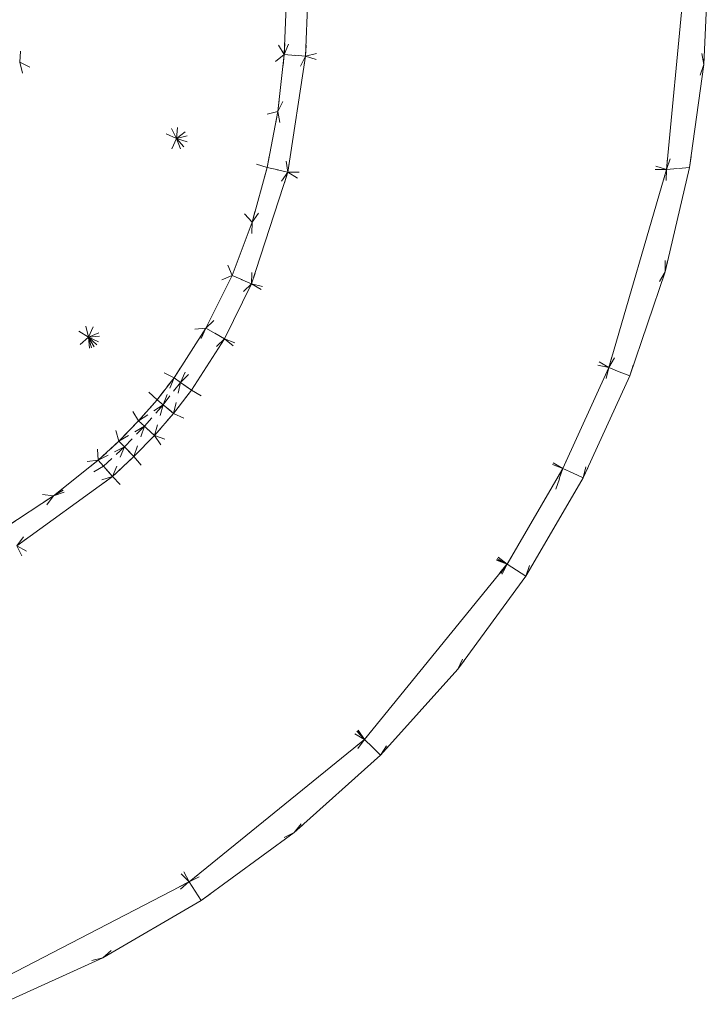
# Model space of a CAD drawing. Header units: millimetres. Extents: x 1700 to 4670, y 990 to 3874.
# Tile 41 of 110: x 3169.46 to 3175.61, y 1818.12 to 1826.92. Entities that reach past the tile are written whole.
import ezdxf

# ---------------------------------------------------------------- set-up
doc = ezdxf.new("R2010")
doc.units = ezdxf.units.MM
doc.linetypes.add('Wipeout_Contour', pattern=[1000, 0, -1000])
doc.layers.add('Nowe_320-W Umeblowanie', color=252, linetype='Continuous')
doc.layers.add('Nowe_320-W Umeblowanie_Nr_pióra__2', color=252, linetype='Continuous', lineweight=13)

msp = doc.modelspace()

# ---------------------------------------------------------------- linework, layer by layer
at = {"layer": 'Nowe_320-W Umeblowanie', "color": 252, "linetype": 'Wipeout_Contour', "lineweight": 0, "ltscale": 45329.883779}
msp.add_line((3169.4596, 1826.5372), (3169.5791, 1828.3996), dxfattribs=at)
at = {"layer": 'Nowe_320-W Umeblowanie', "color": 252, "linetype": 'Wipeout_Contour', "lineweight": 0, "ltscale": 45371.945593}
for p, q in [((3169.5791, 1828.3996), (3169.4596, 1826.5372)), ((3170.8589, 1825.8545), (3169.5791, 1828.3996)), ((3169.4596, 1826.5372), (3170.8589, 1825.8545))]:
    msp.add_line(p, q, dxfattribs=at)
at = {"layer": 'Nowe_320-W Umeblowanie', "color": 252, "linetype": 'Wipeout_Contour', "lineweight": 0, "ltscale": 45374.189485}
for p, q in [((3169.5791, 1828.3996), (3170.8589, 1825.8545)), ((3170.8589, 1825.8545), (3171.0349, 1827.864))]:
    msp.add_line(p, q, dxfattribs=at)
at = {"layer": 'Nowe_320-W Umeblowanie', "color": 252, "linetype": 'Wipeout_Contour', "lineweight": 0, "ltscale": 45403.689637}
for p, q in [((3171.0349, 1827.864), (3170.8589, 1825.8545)), ((3171.8225, 1826.6055), (3171.0349, 1827.864)), ((3170.8589, 1825.8545), (3171.8225, 1826.6055))]:
    msp.add_line(p, q, dxfattribs=at)
at = {"layer": 'Nowe_320-W Umeblowanie', "color": 252, "linetype": 'Wipeout_Contour', "lineweight": 0, "ltscale": 45402.133271}
for p, q in [((3171.0349, 1827.864), (3171.8225, 1826.6055)), ((3171.8225, 1826.6055), (3171.8436, 1827.1295))]:
    msp.add_line(p, q, dxfattribs=at)
at = {"layer": 'Nowe_320-W Umeblowanie', "color": 252, "linetype": 'Wipeout_Contour', "lineweight": 0, "ltscale": 45441.699894}
for p, q in [((3172.0128, 1826.5905), (3175.4093, 1827.4147)), ((3172.035, 1827.1281), (3172.0128, 1826.5905))]:
    msp.add_line(p, q, dxfattribs=at)
at = {"layer": 'Nowe_320-W Umeblowanie', "color": 252, "linetype": 'Wipeout_Contour', "lineweight": 0, "ltscale": 45475.387583}
for p, q in [((3175.4093, 1827.4147), (3172.0128, 1826.5905)), ((3175.2358, 1825.5785), (3175.4093, 1827.4147)), ((3172.0128, 1826.5905), (3175.2358, 1825.5785))]:
    msp.add_line(p, q, dxfattribs=at)
at = {"layer": 'Nowe_320-W Umeblowanie', "color": 252, "linetype": 'Wipeout_Contour', "lineweight": 0, "ltscale": 45503.084467}
for p, q in [((3175.4093, 1827.415), (3175.2358, 1825.5788)), ((3175.5688, 1826.5164), (3175.4093, 1827.415)), ((3175.2358, 1825.5788), (3175.5688, 1826.5164))]:
    msp.add_line(p, q, dxfattribs=at)
at = {"layer": 'Nowe_320-W Umeblowanie', "color": 252, "linetype": 'Wipeout_Contour', "lineweight": 0, "ltscale": 45493.35858}
for p, q in [((3175.4093, 1827.415), (3175.5688, 1826.5164)), ((3175.5688, 1826.5164), (3175.6093, 1827.415))]:
    msp.add_line(p, q, dxfattribs=at)
at = {"layer": 'Nowe_320-W Umeblowanie', "color": 252, "linetype": 'Wipeout_Contour', "lineweight": 0, "ltscale": 45414.786999}
for p, q in [((3171.8436, 1827.1295), (3171.8225, 1826.6055)), ((3171.8225, 1826.6055), (3172.035, 1827.1284))]:
    msp.add_line(p, q, dxfattribs=at)
at = {"layer": 'Nowe_320-W Umeblowanie', "color": 252, "linetype": 'Wipeout_Contour', "lineweight": 0, "ltscale": 45419.631513}
for p, q in [((3172.035, 1827.1284), (3171.8225, 1826.6055)), ((3172.0128, 1826.5908), (3172.035, 1827.1284)), ((3171.8225, 1826.6055), (3172.0128, 1826.5908))]:
    msp.add_line(p, q, dxfattribs=at)
at = {"layer": 'Nowe_320-W Umeblowanie', "color": 252, "linetype": 'Wipeout_Contour', "lineweight": 0, "ltscale": 45420.246218}
for p, q in [((3171.8225, 1826.6055), (3170.8589, 1825.8545)), ((3171.7652, 1826.0977), (3171.8225, 1826.6055)), ((3170.8589, 1825.8545), (3171.7652, 1826.0977))]:
    msp.add_line(p, q, dxfattribs=at)
at = {"layer": 'Nowe_320-W Umeblowanie', "color": 252, "linetype": 'Wipeout_Contour', "lineweight": 0, "ltscale": 45424.235613}
for p, q in [((3171.8225, 1826.6055), (3171.7652, 1826.0977)), ((3172.0128, 1826.5908), (3171.8225, 1826.6055)), ((3171.7652, 1826.0977), (3172.0128, 1826.5908))]:
    msp.add_line(p, q, dxfattribs=at)
at = {"layer": 'Nowe_320-W Umeblowanie', "color": 252, "linetype": 'Wipeout_Contour', "lineweight": 0, "ltscale": 45403.472031}
for p, q in [((3169.4596, 1826.5372), (3170.0739, 1824.0801)), ((3170.8589, 1825.8545), (3169.4596, 1826.5372)), ((3170.0739, 1824.0801), (3170.8589, 1825.8545))]:
    msp.add_line(p, q, dxfattribs=at)
at = {"layer": 'Nowe_320-W Umeblowanie', "color": 252, "linetype": 'Wipeout_Contour', "lineweight": 0, "ltscale": 45394.303121}
for p, q in [((3170.0739, 1824.0801), (3169.4596, 1826.5372)), ((3168.7613, 1824.8719), (3170.0739, 1824.0801))]:
    msp.add_line(p, q, dxfattribs=at)
at = {"layer": 'Nowe_320-W Umeblowanie', "color": 252, "linetype": 'Wipeout_Contour', "lineweight": 0, "ltscale": 45431.573686}
for p, q in [((3172.0128, 1826.5908), (3171.7652, 1826.0977)), ((3171.8551, 1825.5538), (3172.0128, 1826.5908)), ((3171.7652, 1826.0977), (3171.8551, 1825.5538))]:
    msp.add_line(p, q, dxfattribs=at)
at = {"layer": 'Nowe_320-W Umeblowanie', "color": 252, "linetype": 'Wipeout_Contour', "lineweight": 0, "ltscale": 45461.759017}
for p, q in [((3172.0128, 1826.5905), (3171.8551, 1825.5535)), ((3175.2358, 1825.5785), (3172.0128, 1826.5905)), ((3171.8551, 1825.5535), (3175.2358, 1825.5785))]:
    msp.add_line(p, q, dxfattribs=at)
at = {"layer": 'Nowe_320-W Umeblowanie', "color": 252, "linetype": 'Wipeout_Contour', "lineweight": 0, "ltscale": 45515.494253}
for p, q in [((3175.5688, 1826.5164), (3175.2358, 1825.5788)), ((3175.4424, 1825.5953), (3175.5688, 1826.5164)), ((3175.2358, 1825.5788), (3175.4424, 1825.5953))]:
    msp.add_line(p, q, dxfattribs=at)
at = {"layer": 'Nowe_320-W Umeblowanie', "color": 252, "linetype": 'Wipeout_Contour', "lineweight": 0, "ltscale": 45425.620663}
for p, q in [((3171.7652, 1826.0977), (3170.8589, 1825.8545)), ((3171.6699, 1825.5968), (3171.7652, 1826.0977)), ((3170.8589, 1825.8545), (3171.6699, 1825.5968))]:
    msp.add_line(p, q, dxfattribs=at)
at = {"layer": 'Nowe_320-W Umeblowanie', "color": 252, "linetype": 'Wipeout_Contour', "lineweight": 0, "ltscale": 45435.683276}
for p, q in [((3171.7652, 1826.0977), (3171.6699, 1825.5968)), ((3171.8551, 1825.5538), (3171.7652, 1826.0977)), ((3171.6699, 1825.5968), (3171.8551, 1825.5538))]:
    msp.add_line(p, q, dxfattribs=at)
at = {"layer": 'Nowe_320-W Umeblowanie', "color": 252, "linetype": 'Wipeout_Contour', "lineweight": 0, "ltscale": 45430.428679}
for p, q in [((3170.8589, 1825.8545), (3170.0739, 1824.0801)), ((3171.3563, 1824.6317), (3170.8589, 1825.8545)), ((3170.0739, 1824.0801), (3171.3563, 1824.6317))]:
    msp.add_line(p, q, dxfattribs=at)
at = {"layer": 'Nowe_320-W Umeblowanie', "color": 252, "linetype": 'Wipeout_Contour', "lineweight": 0, "ltscale": 45430.336634}
for p, q in [((3170.8589, 1825.8545), (3171.5343, 1825.1065)), ((3171.6699, 1825.5968), (3170.8589, 1825.8545)), ((3171.5343, 1825.1065), (3171.6699, 1825.5968))]:
    msp.add_line(p, q, dxfattribs=at)
at = {"layer": 'Nowe_320-W Umeblowanie', "color": 252, "linetype": 'Wipeout_Contour', "lineweight": 0, "ltscale": 45434.553837}
for p, q in [((3171.5343, 1825.1065), (3170.8589, 1825.8545)), ((3170.8589, 1825.8545), (3171.3563, 1824.6317)), ((3171.3563, 1824.6317), (3171.5343, 1825.1065))]:
    msp.add_line(p, q, dxfattribs=at)
at = {"layer": 'Nowe_320-W Umeblowanie', "color": 252, "linetype": 'Wipeout_Contour', "lineweight": 0, "ltscale": 45446.293581}
for p, q in [((3171.5308, 1824.5566), (3171.8551, 1825.5538)), ((3171.8551, 1825.5538), (3171.5343, 1825.1065)), ((3171.5343, 1825.1065), (3171.5308, 1824.5566))]:
    msp.add_line(p, q, dxfattribs=at)
at = {"layer": 'Nowe_320-W Umeblowanie', "color": 252, "linetype": 'Wipeout_Contour', "lineweight": 0, "ltscale": 45478.883049}
for p, q in [((3171.8551, 1825.5535), (3171.5308, 1824.5564)), ((3174.7212, 1823.8074), (3171.8551, 1825.5535)), ((3171.5308, 1824.5564), (3174.7212, 1823.8074))]:
    msp.add_line(p, q, dxfattribs=at)
at = {"layer": 'Nowe_320-W Umeblowanie', "color": 252, "linetype": 'Wipeout_Contour', "lineweight": 0, "ltscale": 45439.967557}
for p, q in [((3171.6699, 1825.5968), (3171.5343, 1825.1065)), ((3171.5343, 1825.1065), (3171.8551, 1825.5538)), ((3171.8551, 1825.5538), (3171.6699, 1825.5968))]:
    msp.add_line(p, q, dxfattribs=at)
at = {"layer": 'Nowe_320-W Umeblowanie', "color": 252, "linetype": 'Wipeout_Contour', "lineweight": 0, "ltscale": 45499.221569}
for p, q in [((3175.2358, 1825.5785), (3171.8551, 1825.5535)), ((3171.8551, 1825.5535), (3174.7212, 1823.8074)), ((3174.7212, 1823.8074), (3175.2358, 1825.5785))]:
    msp.add_line(p, q, dxfattribs=at)
at = {"layer": 'Nowe_320-W Umeblowanie', "color": 252, "linetype": 'Wipeout_Contour', "lineweight": 0, "ltscale": 45530.716367}
for p, q in [((3175.2358, 1825.5788), (3174.7212, 1823.8076)), ((3175.2233, 1824.6634), (3175.2358, 1825.5788)), ((3174.7212, 1823.8076), (3175.2233, 1824.6634))]:
    msp.add_line(p, q, dxfattribs=at)
at = {"layer": 'Nowe_320-W Umeblowanie', "color": 252, "linetype": 'Wipeout_Contour', "lineweight": 0, "ltscale": 45524.813794}
for p, q in [((3175.2233, 1824.6634), (3175.4424, 1825.5953)), ((3175.2358, 1825.5788), (3175.2233, 1824.6634)), ((3175.4424, 1825.5953), (3175.2358, 1825.5788))]:
    msp.add_line(p, q, dxfattribs=at)
at = {"layer": 'Nowe_320-W Umeblowanie', "color": 252, "linetype": 'Wipeout_Contour', "lineweight": 0, "ltscale": 45448.124071}
for p, q in [((3171.5343, 1825.1065), (3171.3563, 1824.6317)), ((3171.5308, 1824.5566), (3171.5343, 1825.1065)), ((3171.3563, 1824.6317), (3171.5308, 1824.5566))]:
    msp.add_line(p, q, dxfattribs=at)
at = {"layer": 'Nowe_320-W Umeblowanie', "color": 252, "linetype": 'Wipeout_Contour', "lineweight": 0, "ltscale": 45413.102392}
for p, q in [((3170.0739, 1824.0801), (3168.7613, 1824.8719)), ((3168.671, 1822.7975), (3170.0739, 1824.0801))]:
    msp.add_line(p, q, dxfattribs=at)
at = {"layer": 'Nowe_320-W Umeblowanie', "color": 252, "linetype": 'Wipeout_Contour', "lineweight": 0, "ltscale": 45541.047665}
for p, q in [((3175.2233, 1824.6634), (3174.7212, 1823.8076)), ((3174.9072, 1823.734), (3175.2233, 1824.6634)), ((3174.7212, 1823.8076), (3174.9072, 1823.734))]:
    msp.add_line(p, q, dxfattribs=at)
at = {"layer": 'Nowe_320-W Umeblowanie', "color": 252, "linetype": 'Wipeout_Contour', "lineweight": 0, "ltscale": 45443.507132}
for p, q in [((3171.3563, 1824.6317), (3170.0739, 1824.0801)), ((3171.1228, 1824.159), (3171.3563, 1824.6317)), ((3170.0739, 1824.0801), (3171.1228, 1824.159))]:
    msp.add_line(p, q, dxfattribs=at)
at = {"layer": 'Nowe_320-W Umeblowanie', "color": 252, "linetype": 'Wipeout_Contour', "lineweight": 0, "ltscale": 45451.087444}
for p, q in [((3171.3563, 1824.6317), (3171.1228, 1824.159)), ((3171.5308, 1824.5566), (3171.3563, 1824.6317)), ((3171.1228, 1824.159), (3171.5308, 1824.5566))]:
    msp.add_line(p, q, dxfattribs=at)
at = {"layer": 'Nowe_320-W Umeblowanie', "color": 252, "linetype": 'Wipeout_Contour', "lineweight": 0, "ltscale": 45454.846905}
for p, q in [((3171.5308, 1824.5566), (3171.1228, 1824.159)), ((3171.2886, 1824.0657), (3171.5308, 1824.5566)), ((3171.1228, 1824.159), (3171.2886, 1824.0657))]:
    msp.add_line(p, q, dxfattribs=at)
at = {"layer": 'Nowe_320-W Umeblowanie', "color": 252, "linetype": 'Wipeout_Contour', "lineweight": 0, "ltscale": 45487.028606}
for p, q in [((3171.5308, 1824.5564), (3171.2886, 1824.0654)), ((3174.3109, 1822.9067), (3171.5308, 1824.5564)), ((3171.2886, 1824.0654), (3174.3109, 1822.9067))]:
    msp.add_line(p, q, dxfattribs=at)
at = {"layer": 'Nowe_320-W Umeblowanie', "color": 252, "linetype": 'Wipeout_Contour', "lineweight": 0, "ltscale": 45514.125029}
for p, q in [((3174.7212, 1823.8074), (3171.5308, 1824.5564)), ((3171.5308, 1824.5564), (3174.3109, 1822.9067)), ((3174.3109, 1822.9067), (3174.7212, 1823.8074))]:
    msp.add_line(p, q, dxfattribs=at)
at = {"layer": 'Nowe_320-W Umeblowanie', "color": 252, "linetype": 'Wipeout_Contour', "lineweight": 0, "ltscale": 45445.236583}
for p, q in [((3171.1228, 1824.159), (3170.0739, 1824.0801)), ((3170.8391, 1823.7171), (3171.1228, 1824.159)), ((3170.0739, 1824.0801), (3170.8391, 1823.7171))]:
    msp.add_line(p, q, dxfattribs=at)
at = {"layer": 'Nowe_320-W Umeblowanie', "color": 252, "linetype": 'Wipeout_Contour', "lineweight": 0, "ltscale": 45454.969968}
for p, q in [((3171.1228, 1824.159), (3170.8391, 1823.7171)), ((3170.8957, 1823.6759), (3171.1228, 1824.159)), ((3170.8391, 1823.7171), (3170.8957, 1823.6759))]:
    msp.add_line(p, q, dxfattribs=at)
at = {"layer": 'Nowe_320-W Umeblowanie', "color": 252, "linetype": 'Wipeout_Contour', "lineweight": 0, "ltscale": 45455.308885}
for p, q in [((3171.1228, 1824.159), (3170.8957, 1823.6759)), ((3171.2886, 1824.0657), (3171.1228, 1824.159)), ((3170.8957, 1823.6759), (3171.2886, 1824.0657))]:
    msp.add_line(p, q, dxfattribs=at)
at = {"layer": 'Nowe_320-W Umeblowanie', "color": 252, "linetype": 'Wipeout_Contour', "lineweight": 0, "ltscale": 45435.747366}
for p, q in [((3170.0739, 1824.0801), (3168.671, 1822.7975)), ((3170.1612, 1822.9792), (3170.0739, 1824.0801)), ((3168.671, 1822.7975), (3170.1612, 1822.9792))]:
    msp.add_line(p, q, dxfattribs=at)
at = {"layer": 'Nowe_320-W Umeblowanie', "color": 252, "linetype": 'Wipeout_Contour', "lineweight": 0, "ltscale": 45446.401001}
for p, q in [((3170.0739, 1824.0801), (3170.686, 1823.5195)), ((3170.8391, 1823.7171), (3170.0739, 1824.0801)), ((3170.686, 1823.5195), (3170.8391, 1823.7171))]:
    msp.add_line(p, q, dxfattribs=at)
at = {"layer": 'Nowe_320-W Umeblowanie', "color": 252, "linetype": 'Wipeout_Contour', "lineweight": 0, "ltscale": 45446.664968}
for p, q in [((3170.686, 1823.5195), (3170.0739, 1824.0801)), ((3170.0739, 1824.0801), (3170.5215, 1823.3307)), ((3170.5215, 1823.3307), (3170.686, 1823.5195))]:
    msp.add_line(p, q, dxfattribs=at)
at = {"layer": 'Nowe_320-W Umeblowanie', "color": 252, "linetype": 'Wipeout_Contour', "lineweight": 0, "ltscale": 45446.661653}
for p, q in [((3170.5215, 1823.3307), (3170.0739, 1824.0801)), ((3170.0739, 1824.0801), (3170.3462, 1823.1504)), ((3170.3462, 1823.1504), (3170.5215, 1823.3307))]:
    msp.add_line(p, q, dxfattribs=at)
at = {"layer": 'Nowe_320-W Umeblowanie', "color": 252, "linetype": 'Wipeout_Contour', "lineweight": 0, "ltscale": 45446.500371}
for p, q in [((3170.3462, 1823.1504), (3170.0739, 1824.0801)), ((3170.0739, 1824.0801), (3170.1612, 1822.9792)), ((3170.1612, 1822.9792), (3170.3462, 1823.1504))]:
    msp.add_line(p, q, dxfattribs=at)
at = {"layer": 'Nowe_320-W Umeblowanie', "color": 252, "linetype": 'Wipeout_Contour', "lineweight": 0, "ltscale": 45458.651087}
for p, q in [((3171.2886, 1824.0657), (3170.8957, 1823.6759)), ((3170.9934, 1823.6049), (3171.2886, 1824.0657)), ((3170.8957, 1823.6759), (3170.9934, 1823.6049))]:
    msp.add_line(p, q, dxfattribs=at)
at = {"layer": 'Nowe_320-W Umeblowanie', "color": 252, "linetype": 'Wipeout_Contour', "lineweight": 0, "ltscale": 45491.012667}
for p, q in [((3171.2886, 1824.0654), (3170.9934, 1823.6046)), ((3173.8119, 1822.052), (3171.2886, 1824.0654)), ((3170.9934, 1823.6046), (3173.8119, 1822.052))]:
    msp.add_line(p, q, dxfattribs=at)
at = {"layer": 'Nowe_320-W Umeblowanie', "color": 252, "linetype": 'Wipeout_Contour', "lineweight": 0, "ltscale": 45520.29129}
for p, q in [((3174.3109, 1822.9067), (3171.2886, 1824.0654)), ((3171.2886, 1824.0654), (3173.8119, 1822.052)), ((3173.8119, 1822.052), (3174.3109, 1822.9067))]:
    msp.add_line(p, q, dxfattribs=at)
at = {"layer": 'Nowe_320-W Umeblowanie', "color": 252, "linetype": 'Wipeout_Contour', "lineweight": 0, "ltscale": 45548.4716}
for p, q in [((3174.7212, 1823.8076), (3174.3109, 1822.907)), ((3174.4921, 1822.822), (3174.7212, 1823.8076)), ((3174.3109, 1822.907), (3174.4921, 1822.822))]:
    msp.add_line(p, q, dxfattribs=at)
at = {"layer": 'Nowe_320-W Umeblowanie', "color": 252, "linetype": 'Wipeout_Contour', "lineweight": 0, "ltscale": 45546.9124}
for p, q in [((3174.7212, 1823.8076), (3174.4921, 1822.822)), ((3174.9072, 1823.734), (3174.7212, 1823.8076)), ((3174.4921, 1822.822), (3174.9072, 1823.734))]:
    msp.add_line(p, q, dxfattribs=at)
at = {"layer": 'Nowe_320-W Umeblowanie', "color": 252, "linetype": 'Wipeout_Contour', "lineweight": 0, "ltscale": 45455.846121}
for p, q in [((3170.8391, 1823.7171), (3170.686, 1823.5195)), ((3170.7402, 1823.4751), (3170.8391, 1823.7171)), ((3170.686, 1823.5195), (3170.7402, 1823.4751))]:
    msp.add_line(p, q, dxfattribs=at)
at = {"layer": 'Nowe_320-W Umeblowanie', "color": 252, "linetype": 'Wipeout_Contour', "lineweight": 0, "ltscale": 45455.761475}
for p, q in [((3170.8391, 1823.7171), (3170.7402, 1823.4751)), ((3170.8957, 1823.6759), (3170.8391, 1823.7171)), ((3170.7402, 1823.4751), (3170.8957, 1823.6759))]:
    msp.add_line(p, q, dxfattribs=at)
at = {"layer": 'Nowe_320-W Umeblowanie', "color": 252, "linetype": 'Wipeout_Contour', "lineweight": 0, "ltscale": 45458.205674}
for p, q in [((3170.8957, 1823.6759), (3170.7402, 1823.4751)), ((3170.8337, 1823.3983), (3170.8957, 1823.6759)), ((3170.7402, 1823.4751), (3170.8337, 1823.3983))]:
    msp.add_line(p, q, dxfattribs=at)
at = {"layer": 'Nowe_320-W Umeblowanie', "color": 252, "linetype": 'Wipeout_Contour', "lineweight": 0, "ltscale": 45459.114267}
for p, q in [((3170.8957, 1823.6759), (3170.8337, 1823.3983)), ((3170.8337, 1823.3983), (3170.9934, 1823.6049)), ((3170.9934, 1823.6049), (3170.8957, 1823.6759))]:
    msp.add_line(p, q, dxfattribs=at)
at = {"layer": 'Nowe_320-W Umeblowanie', "color": 252, "linetype": 'Wipeout_Contour', "lineweight": 0, "ltscale": 45491.943685}
for p, q in [((3170.9934, 1823.6046), (3170.8337, 1823.3981)), ((3173.8119, 1822.052), (3170.9934, 1823.6046)), ((3170.8337, 1823.3981), (3173.8119, 1822.052))]:
    msp.add_line(p, q, dxfattribs=at)
at = {"layer": 'Nowe_320-W Umeblowanie', "color": 252, "linetype": 'Wipeout_Contour', "lineweight": 0, "ltscale": 45455.310087}
for p, q in [((3170.686, 1823.5195), (3170.5215, 1823.3307)), ((3170.7402, 1823.4751), (3170.686, 1823.5195)), ((3170.5215, 1823.3307), (3170.7402, 1823.4751))]:
    msp.add_line(p, q, dxfattribs=at)
at = {"layer": 'Nowe_320-W Umeblowanie', "color": 252, "linetype": 'Wipeout_Contour', "lineweight": 0, "ltscale": 45456.742475}
for p, q in [((3170.7402, 1823.4751), (3170.5215, 1823.3307)), ((3170.5733, 1823.2832), (3170.7402, 1823.4751)), ((3170.5215, 1823.3307), (3170.5733, 1823.2832))]:
    msp.add_line(p, q, dxfattribs=at)
at = {"layer": 'Nowe_320-W Umeblowanie', "color": 252, "linetype": 'Wipeout_Contour', "lineweight": 0, "ltscale": 45458.397973}
for p, q in [((3170.7402, 1823.4751), (3170.5733, 1823.2832)), ((3170.6625, 1823.2012), (3170.7402, 1823.4751)), ((3170.5733, 1823.2832), (3170.6625, 1823.2012))]:
    msp.add_line(p, q, dxfattribs=at)
at = {"layer": 'Nowe_320-W Umeblowanie', "color": 252, "linetype": 'Wipeout_Contour', "lineweight": 0, "ltscale": 45459.388236}
for p, q in [((3170.7402, 1823.4751), (3170.6625, 1823.2012)), ((3170.8337, 1823.3983), (3170.7402, 1823.4751)), ((3170.6625, 1823.2012), (3170.8337, 1823.3983))]:
    msp.add_line(p, q, dxfattribs=at)
at = {"layer": 'Nowe_320-W Umeblowanie', "color": 252, "linetype": 'Wipeout_Contour', "lineweight": 0, "ltscale": 45492.110915}
for p, q in [((3170.8337, 1823.3981), (3170.6625, 1823.201)), ((3173.8119, 1822.052), (3170.8337, 1823.3981)), ((3170.6625, 1823.201), (3173.8119, 1822.052))]:
    msp.add_line(p, q, dxfattribs=at)
at = {"layer": 'Nowe_320-W Umeblowanie', "color": 252, "linetype": 'Wipeout_Contour', "lineweight": 0, "ltscale": 45455.183456}
for p, q in [((3170.5215, 1823.3307), (3170.3462, 1823.1504)), ((3170.3462, 1823.1504), (3170.5733, 1823.2832)), ((3170.5733, 1823.2832), (3170.5215, 1823.3307))]:
    msp.add_line(p, q, dxfattribs=at)
at = {"layer": 'Nowe_320-W Umeblowanie', "color": 252, "linetype": 'Wipeout_Contour', "lineweight": 0, "ltscale": 45456.472675}
for p, q in [((3170.5733, 1823.2832), (3170.3462, 1823.1504)), ((3170.3955, 1823.0999), (3170.5733, 1823.2832)), ((3170.3462, 1823.1504), (3170.3955, 1823.0999))]:
    msp.add_line(p, q, dxfattribs=at)
at = {"layer": 'Nowe_320-W Umeblowanie', "color": 252, "linetype": 'Wipeout_Contour', "lineweight": 0, "ltscale": 45458.159394}
for p, q in [((3170.5733, 1823.2832), (3170.3955, 1823.0999)), ((3170.4803, 1823.0132), (3170.5733, 1823.2832)), ((3170.3955, 1823.0999), (3170.4803, 1823.0132))]:
    msp.add_line(p, q, dxfattribs=at)
at = {"layer": 'Nowe_320-W Umeblowanie', "color": 252, "linetype": 'Wipeout_Contour', "lineweight": 0, "ltscale": 45459.233269}
for p, q in [((3170.5733, 1823.2832), (3170.4803, 1823.0132)), ((3170.6625, 1823.2012), (3170.5733, 1823.2832)), ((3170.4803, 1823.0132), (3170.6625, 1823.2012))]:
    msp.add_line(p, q, dxfattribs=at)
at = {"layer": 'Nowe_320-W Umeblowanie', "color": 252, "linetype": 'Wipeout_Contour', "lineweight": 0, "ltscale": 45492.609453}
for p, q in [((3170.6625, 1823.201), (3170.4803, 1823.013)), ((3172.539, 1820.485), (3170.6625, 1823.201)), ((3170.4803, 1823.013), (3172.539, 1820.485))]:
    msp.add_line(p, q, dxfattribs=at)
at = {"layer": 'Nowe_320-W Umeblowanie', "color": 252, "linetype": 'Wipeout_Contour', "lineweight": 0, "ltscale": 45523.88773}
for p, q in [((3173.8119, 1822.052), (3170.6625, 1823.201)), ((3170.6625, 1823.201), (3172.539, 1820.485)), ((3172.539, 1820.485), (3173.8119, 1822.052))]:
    msp.add_line(p, q, dxfattribs=at)
at = {"layer": 'Nowe_320-W Umeblowanie', "color": 252, "linetype": 'Wipeout_Contour', "lineweight": 0, "ltscale": 45454.652926}
for p, q in [((3170.3462, 1823.1504), (3170.1612, 1822.9792)), ((3170.1612, 1822.9792), (3170.3955, 1823.0999)), ((3170.3955, 1823.0999), (3170.3462, 1823.1504))]:
    msp.add_line(p, q, dxfattribs=at)
at = {"layer": 'Nowe_320-W Umeblowanie', "color": 252, "linetype": 'Wipeout_Contour', "lineweight": 0, "ltscale": 45455.793432}
for p, q in [((3170.3955, 1823.0999), (3170.1612, 1822.9792)), ((3170.208, 1822.9262), (3170.3955, 1823.0999)), ((3170.1612, 1822.9792), (3170.208, 1822.9262))]:
    msp.add_line(p, q, dxfattribs=at)
at = {"layer": 'Nowe_320-W Umeblowanie', "color": 252, "linetype": 'Wipeout_Contour', "lineweight": 0, "ltscale": 45457.500853}
for p, q in [((3170.3955, 1823.0999), (3170.208, 1822.9262)), ((3170.2883, 1822.8351), (3170.3955, 1823.0999)), ((3170.208, 1822.9262), (3170.2883, 1822.8351))]:
    msp.add_line(p, q, dxfattribs=at)
at = {"layer": 'Nowe_320-W Umeblowanie', "color": 252, "linetype": 'Wipeout_Contour', "lineweight": 0, "ltscale": 45458.666127}
for p, q in [((3170.3955, 1823.0999), (3170.2883, 1822.8351)), ((3170.4803, 1823.0132), (3170.3955, 1823.0999)), ((3170.2883, 1822.8351), (3170.4803, 1823.0132))]:
    msp.add_line(p, q, dxfattribs=at)
at = {"layer": 'Nowe_320-W Umeblowanie', "color": 252, "linetype": 'Wipeout_Contour', "lineweight": 0, "ltscale": 45492.201296}
for p, q in [((3170.4803, 1823.013), (3170.2883, 1822.8348)), ((3172.539, 1820.485), (3170.4803, 1823.013)), ((3170.2883, 1822.8348), (3172.539, 1820.485))]:
    msp.add_line(p, q, dxfattribs=at)
at = {"layer": 'Nowe_320-W Umeblowanie', "color": 252, "linetype": 'Wipeout_Contour', "lineweight": 0, "ltscale": 45442.696935}
for p, q in [((3170.1612, 1822.9792), (3168.671, 1822.7975)), ((3169.7623, 1822.6616), (3170.1612, 1822.9792)), ((3168.671, 1822.7975), (3169.7623, 1822.6616))]:
    msp.add_line(p, q, dxfattribs=at)
at = {"layer": 'Nowe_320-W Umeblowanie', "color": 252, "linetype": 'Wipeout_Contour', "lineweight": 0, "ltscale": 45453.035541}
for p, q in [((3170.1612, 1822.9792), (3169.7623, 1822.6616)), ((3169.7623, 1822.6616), (3170.208, 1822.9262)), ((3170.208, 1822.9262), (3170.1612, 1822.9792))]:
    msp.add_line(p, q, dxfattribs=at)
at = {"layer": 'Nowe_320-W Umeblowanie', "color": 252, "linetype": 'Wipeout_Contour', "lineweight": 0, "ltscale": 45455.093318}
for p, q in [((3170.208, 1822.9262), (3169.7623, 1822.6616)), ((3170.2883, 1822.8351), (3170.208, 1822.9262)), ((3169.7623, 1822.6616), (3170.2883, 1822.8351))]:
    msp.add_line(p, q, dxfattribs=at)
at = {"layer": 'Nowe_320-W Umeblowanie', "color": 252, "linetype": 'Wipeout_Contour', "lineweight": 0, "ltscale": 60738.374798}
for p, q in [((3174.3109, 1822.9067), (3173.8121, 1822.0522)), ((3174.2468, 1822.7204), (3174.3109, 1822.9067)), ((3173.9793, 1821.9429), (3174.2468, 1822.7204)), ((3173.8121, 1822.0522), (3173.9793, 1821.9429))]:
    msp.add_line(p, q, dxfattribs=at)
at = {"layer": 'Nowe_320-W Umeblowanie', "color": 252, "linetype": 'Wipeout_Contour', "lineweight": 0, "ltscale": 45554.416078}
for p, q in [((3174.3109, 1822.907), (3173.9793, 1821.9429)), ((3174.4921, 1822.822), (3174.3109, 1822.907)), ((3173.9793, 1821.9429), (3174.4921, 1822.822))]:
    msp.add_line(p, q, dxfattribs=at)
at = {"layer": 'Nowe_320-W Umeblowanie', "color": 252, "linetype": 'Wipeout_Contour', "lineweight": 0, "ltscale": 45454.252345}
for p, q in [((3169.434, 1822.2146), (3170.2883, 1822.8351)), ((3170.2883, 1822.8351), (3169.7623, 1822.6616)), ((3169.7623, 1822.6616), (3169.434, 1822.2146))]:
    msp.add_line(p, q, dxfattribs=at)
at = {"layer": 'Nowe_320-W Umeblowanie', "color": 252, "linetype": 'Wipeout_Contour', "lineweight": 0, "ltscale": 45489.559456}
for p, q in [((3170.2883, 1822.8348), (3169.434, 1822.2144)), ((3172.539, 1820.485), (3170.2883, 1822.8348)), ((3169.434, 1822.2144), (3172.539, 1820.485))]:
    msp.add_line(p, q, dxfattribs=at)
at = {"layer": 'Nowe_320-W Umeblowanie', "color": 252, "linetype": 'Wipeout_Contour', "lineweight": 0, "ltscale": 45440.339659}
for p, q in [((3169.7623, 1822.6616), (3168.671, 1822.7975)), ((3169.3345, 1822.3808), (3169.7623, 1822.6616))]:
    msp.add_line(p, q, dxfattribs=at)
at = {"layer": 'Nowe_320-W Umeblowanie', "color": 252, "linetype": 'Wipeout_Contour', "lineweight": 0, "ltscale": 45450.401727}
for p, q in [((3169.7623, 1822.6616), (3169.3345, 1822.3808)), ((3169.434, 1822.2146), (3169.7623, 1822.6616))]:
    msp.add_line(p, q, dxfattribs=at)
at = {"layer": 'Nowe_320-W Umeblowanie', "color": 252, "linetype": 'Wipeout_Contour', "lineweight": 0, "ltscale": 45479.617325}
for p, q in [((3170.9719, 1819.2121), (3169.434, 1822.2144)), ((3168.4882, 1821.7442), (3170.9719, 1819.2121))]:
    msp.add_line(p, q, dxfattribs=at)
at = {"layer": 'Nowe_320-W Umeblowanie', "color": 252, "linetype": 'Wipeout_Contour', "lineweight": 0, "ltscale": 45518.591132}
for p, q in [((3172.539, 1820.485), (3169.434, 1822.2144)), ((3169.434, 1822.2144), (3170.9719, 1819.2121)), ((3170.9719, 1819.2121), (3172.539, 1820.485))]:
    msp.add_line(p, q, dxfattribs=at)
at = {"layer": 'Nowe_320-W Umeblowanie', "color": 252, "linetype": 'Wipeout_Contour', "lineweight": 0, "ltscale": 45558.568337}
for p, q in [((3173.8109, 1822.0507), (3172.5392, 1820.4852)), ((3172.6804, 1820.3439), (3173.8109, 1822.0507)), ((3172.5392, 1820.4852), (3172.6804, 1820.3439))]:
    msp.add_line(p, q, dxfattribs=at)
at = {"layer": 'Nowe_320-W Umeblowanie', "color": 252, "linetype": 'Wipeout_Contour', "lineweight": 0, "ltscale": 60744.268437}
for p, q in [((3173.8109, 1822.0507), (3172.6804, 1820.3439)), ((3173.3728, 1821.112), (3173.8116, 1822.0516)), ((3173.8116, 1822.0516), (3173.8109, 1822.0507)), ((3172.6804, 1820.3439), (3173.3728, 1821.112))]:
    msp.add_line(p, q, dxfattribs=at)
at = {"layer": 'Nowe_320-W Umeblowanie', "color": 252, "linetype": 'Wipeout_Contour', "lineweight": 0, "ltscale": 45559.015742}
for p, q in [((3173.8118, 1822.0521), (3173.3728, 1821.112)), ((3173.9793, 1821.9429), (3173.8118, 1822.0521)), ((3173.3728, 1821.112), (3173.9793, 1821.9429))]:
    msp.add_line(p, q, dxfattribs=at)
at = {"layer": 'Nowe_320-W Umeblowanie', "color": 252, "linetype": 'Wipeout_Contour', "lineweight": 0, "ltscale": 45504.204908}
for p, q in [((3170.9719, 1819.2121), (3168.4882, 1821.7442)), ((3169.2166, 1818.3028), (3170.9719, 1819.2121))]:
    msp.add_line(p, q, dxfattribs=at)
at = {"layer": 'Nowe_320-W Umeblowanie', "color": 252, "linetype": 'Wipeout_Contour', "lineweight": 0, "ltscale": 45554.091919}
for p, q in [((3172.5385, 1820.4845), (3170.9728, 1819.2128)), ((3171.9123, 1819.6514), (3172.5385, 1820.4845)), ((3170.9728, 1819.2128), (3171.9123, 1819.6514))]:
    msp.add_line(p, q, dxfattribs=at)
at = {"layer": 'Nowe_320-W Umeblowanie', "color": 252, "linetype": 'Wipeout_Contour', "lineweight": 0, "ltscale": 45559.018015}
for p, q in [((3172.5385, 1820.4845), (3171.9123, 1819.6514)), ((3172.6804, 1820.3439), (3172.5385, 1820.4845)), ((3171.9123, 1819.6514), (3172.6804, 1820.3439))]:
    msp.add_line(p, q, dxfattribs=at)
at = {"layer": 'Nowe_320-W Umeblowanie', "color": 252, "linetype": 'Wipeout_Contour', "lineweight": 0, "ltscale": 45553.009026}
for p, q in [((3171.9123, 1819.6514), (3170.9721, 1819.2122)), ((3171.0814, 1819.045), (3171.9123, 1819.6514)), ((3170.9721, 1819.2122), (3171.0814, 1819.045))]:
    msp.add_line(p, q, dxfattribs=at)
at = {"layer": 'Nowe_320-W Umeblowanie', "color": 252, "linetype": 'Wipeout_Contour', "lineweight": 0, "ltscale": 45538.069455}
for p, q in [((3170.9711, 1819.2117), (3169.2174, 1818.3032)), ((3170.2022, 1818.5321), (3170.9711, 1819.2117)), ((3169.2174, 1818.3032), (3170.2022, 1818.5321))]:
    msp.add_line(p, q, dxfattribs=at)
at = {"layer": 'Nowe_320-W Umeblowanie', "color": 252, "linetype": 'Wipeout_Contour', "lineweight": 0, "ltscale": 60728.17213}
for p, q in [((3170.9711, 1819.2117), (3170.2022, 1818.5321)), ((3170.9721, 1819.2122), (3170.9711, 1819.2117)), ((3171.0814, 1819.045), (3170.9721, 1819.2122)), ((3170.2022, 1818.5321), (3171.0814, 1819.045))]:
    msp.add_line(p, q, dxfattribs=at)
at = {"layer": 'Nowe_320-W Umeblowanie', "color": 252, "linetype": 'Wipeout_Contour', "lineweight": 0, "ltscale": 60708.63159}
for p, q in [((3170.2022, 1818.5321), (3169.2166, 1818.3028)), ((3169.2902, 1818.1171), (3170.2022, 1818.5321))]:
    msp.add_line(p, q, dxfattribs=at)
at = {"layer": 'Nowe_320-W Umeblowanie_Nr_pióra__2', "color": 252, "linetype": 'Continuous', "lineweight": 13}
for p, q in [((3175.4093, 1827.4147), (3175.2358, 1825.5785)), ((3175.4093, 1827.4147), (3175.2358, 1825.5785)), ((3175.6093, 1827.415), (3175.5688, 1826.5164)), ((3175.6093, 1827.415), (3175.5688, 1826.5164)), ((3171.8225, 1826.6055), (3171.8436, 1827.1295)), ((3171.8225, 1826.6055), (3171.8436, 1827.1295)), ((3172.0128, 1826.5905), (3172.035, 1827.1281)), ((3172.0128, 1826.5905), (3172.035, 1827.1281)), ((3171.7652, 1826.0977), (3171.8225, 1826.6055)), ((3171.7652, 1826.0977), (3171.8225, 1826.6055)), ((3171.8551, 1825.5535), (3172.0128, 1826.5905)), ((3171.8551, 1825.5535), (3172.0128, 1826.5905)), ((3172.0128, 1826.5908), (3172.0128, 1826.5905)), ((3172.0128, 1826.5908), (3172.0128, 1826.5905)), ((3175.5688, 1826.5164), (3175.4424, 1825.5953)), ((3175.5688, 1826.5164), (3175.4424, 1825.5953)), ((3171.6699, 1825.5968), (3171.7652, 1826.0977)), ((3171.6699, 1825.5968), (3171.7652, 1826.0977)), ((3171.5308, 1824.5564), (3171.8551, 1825.5535)), ((3171.5308, 1824.5564), (3171.8551, 1825.5535)), ((3171.5343, 1825.1065), (3171.6699, 1825.5968)), ((3171.5343, 1825.1065), (3171.6699, 1825.5968)), ((3171.8551, 1825.5538), (3171.8551, 1825.5535)), ((3171.8551, 1825.5538), (3171.8551, 1825.5535)), ((3175.2358, 1825.5785), (3174.7212, 1823.8074)), ((3175.2358, 1825.5785), (3174.7212, 1823.8074)), ((3175.4424, 1825.5953), (3175.2233, 1824.6634)), ((3175.4424, 1825.5953), (3175.2233, 1824.6634)), ((3171.3563, 1824.6317), (3171.5343, 1825.1065)), ((3171.3563, 1824.6317), (3171.5343, 1825.1065)), ((3175.2233, 1824.6634), (3174.9072, 1823.734)), ((3175.2233, 1824.6634), (3174.9072, 1823.734)), ((3171.1228, 1824.159), (3171.3563, 1824.6317)), ((3171.1228, 1824.159), (3171.3563, 1824.6317)), ((3171.2886, 1824.0654), (3171.5308, 1824.5564)), ((3171.2886, 1824.0654), (3171.5308, 1824.5564)), ((3171.5308, 1824.5566), (3171.5307, 1824.5564)), ((3171.5308, 1824.5566), (3171.5307, 1824.5564)), ((3170.8391, 1823.7171), (3171.1228, 1824.159)), ((3170.8391, 1823.7171), (3171.1228, 1824.159)), ((3170.9934, 1823.6046), (3171.2886, 1824.0654)), ((3170.9934, 1823.6046), (3171.2886, 1824.0654)), ((3171.2886, 1824.0657), (3171.2885, 1824.0654)), ((3171.2886, 1824.0657), (3171.2885, 1824.0654)), ((3174.7212, 1823.8074), (3174.3109, 1822.9067)), ((3174.7212, 1823.8074), (3174.3109, 1822.9067)), ((3170.686, 1823.5195), (3170.8391, 1823.7171)), ((3170.686, 1823.5195), (3170.8391, 1823.7171)), ((3174.9072, 1823.734), (3174.4921, 1822.822)), ((3174.9072, 1823.734), (3174.4921, 1822.822)), ((3170.8337, 1823.3981), (3170.9934, 1823.6046)), ((3170.8337, 1823.3981), (3170.9934, 1823.6046)), ((3170.9934, 1823.6049), (3170.9932, 1823.6046)), ((3170.9934, 1823.6049), (3170.9932, 1823.6046)), ((3170.5215, 1823.3307), (3170.686, 1823.5195)), ((3170.5215, 1823.3307), (3170.686, 1823.5195)), ((3170.6625, 1823.201), (3170.8337, 1823.3981)), ((3170.6625, 1823.201), (3170.8337, 1823.3981)), ((3170.8337, 1823.3983), (3170.8336, 1823.3981)), ((3170.8337, 1823.3983), (3170.8336, 1823.3981)), ((3170.3462, 1823.1504), (3170.5215, 1823.3307)), ((3170.3462, 1823.1504), (3170.5215, 1823.3307)), ((3170.4803, 1823.013), (3170.6625, 1823.201)), ((3170.4803, 1823.013), (3170.6625, 1823.201)), ((3170.6625, 1823.2012), (3170.6624, 1823.201)), ((3170.6625, 1823.2012), (3170.6624, 1823.201)), ((3170.1612, 1822.9792), (3170.3462, 1823.1504)), ((3170.1612, 1822.9792), (3170.3462, 1823.1504)), ((3170.2883, 1822.8348), (3170.4803, 1823.013)), ((3170.2883, 1822.8348), (3170.4803, 1823.013)), ((3169.7623, 1822.6616), (3170.1612, 1822.9792)), ((3169.7623, 1822.6616), (3170.1612, 1822.9792)), ((3174.3109, 1822.9067), (3173.8119, 1822.052)), ((3174.3109, 1822.9067), (3173.8119, 1822.052)), ((3169.434, 1822.2144), (3170.2883, 1822.8348)), ((3169.434, 1822.2144), (3170.2883, 1822.8348)), ((3174.4921, 1822.822), (3173.9793, 1821.9429)), ((3174.4921, 1822.822), (3173.9793, 1821.9429)), ((3169.3345, 1822.3808), (3169.7623, 1822.6616)), ((3169.3345, 1822.3808), (3169.7623, 1822.6616)), ((3173.8119, 1822.052), (3172.539, 1820.485)), ((3173.8119, 1822.052), (3172.539, 1820.485)), ((3173.9793, 1821.9429), (3173.3728, 1821.112)), ((3173.9793, 1821.9429), (3173.3728, 1821.112)), ((3173.3728, 1821.112), (3172.6804, 1820.3439)), ((3173.3728, 1821.112), (3172.6804, 1820.3439)), ((3172.539, 1820.485), (3170.9719, 1819.2121)), ((3172.539, 1820.485), (3170.9719, 1819.2121)), ((3172.6804, 1820.3439), (3171.9123, 1819.6514)), ((3172.6804, 1820.3439), (3171.9123, 1819.6514)), ((3171.9123, 1819.6514), (3171.0814, 1819.045)), ((3171.9123, 1819.6514), (3171.0814, 1819.045)), ((3170.9719, 1819.2121), (3169.2166, 1818.3028)), ((3170.9719, 1819.2121), (3169.2166, 1818.3028)), ((3171.0814, 1819.045), (3170.2022, 1818.5321)), ((3171.0814, 1819.045), (3170.2022, 1818.5321)), ((3170.2022, 1818.5321), (3169.2902, 1818.1171)), ((3170.2022, 1818.5321), (3169.2902, 1818.1171))]:
    msp.add_line(p, q, dxfattribs=at)

doc.saveas('drawing.dxf')
